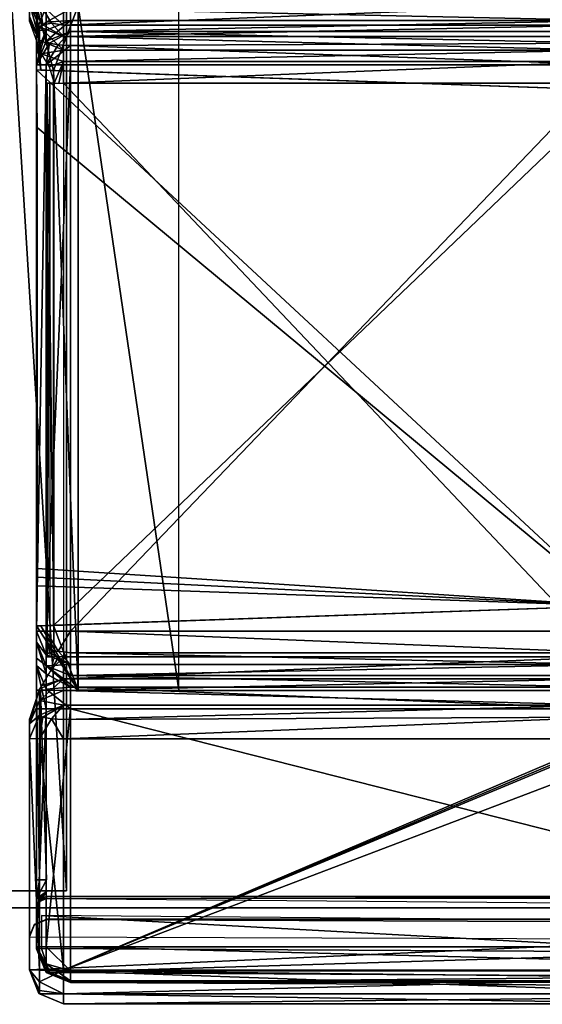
# Model space of a CAD drawing. Header units: millimetres. Extents: x -95 to 107, y -68 to 6.
# Tile 2 of 21: x -17 to -1, y -68 to -39. Entities that reach past the tile are written whole.
import ezdxf

# ---------------------------------------------------------------- set-up
doc = ezdxf.new("R2010")
doc.units = ezdxf.units.MM
doc.header["$LTSCALE"] = 101.851852
doc.layers.get('0').update_dxf_attribs({"linetype": 'CONTINUOUS'})

msp = doc.modelspace()

# ---------------------------------------------------------------- linework, layer by layer
at = {"color": 0, "linetype": 'Continuous'}
for points in [[(-15.296, 2.5, 244.193), (-19.438, 2.5, 248.336), (-19.438, -64.5, 248.336), (-15.296, 2.5, 244.193)], [(-15.296, -64.5, 244.193), (-15.296, 2.5, 244.193), (-19.438, -64.5, 248.336), (-15.296, -64.5, 244.193)], [(-19.438, 2.5, -248.336), (-15.296, 2.5, -244.193), (-15.296, -64.5, -244.193), (-19.438, 2.5, -248.336)], [(-19.438, -64.5, -248.336), (-19.438, 2.5, -248.336), (-15.296, -64.5, -244.193), (-19.438, -64.5, -248.336)], [(-15.18, -24.339, -250.15), (0.82, -24.339, -250.15), (8.311, -40.947, -250.15), (-15.18, -24.339, -250.15)], [(4.873, -38.665, -250.15), (-15.18, -24.339, -250.15), (8.311, -40.947, -250.15), (4.873, -38.665, -250.15)], [(-16.383, -38.873, 245.989), (-16.383, -38.787, 246.221), (-16.383, -37.686, 245.999), (-16.383, -38.873, 245.989)], [(-16.18, -37.861, -249.15), (-16.18, -39.146, -249.618), (-16.18, -38.416, -248.161), (-16.18, -37.861, -249.15)], [(-16.18, -39.146, -249.618), (-16.18, -37.861, -249.15), (-15.888, -38.441, -249.994), (-16.18, -39.146, -249.618)], [(-16.383, -38.731, 246.461), (-16.09, -39.429, 246.579), (-16.383, -38.336, 248.812), (-16.383, -38.731, 246.461)], [(-16.383, -38.336, 248.812), (-16.09, -39.429, 246.579), (-16.09, -39.033, 248.929), (-16.383, -38.336, 248.812)], [(-15.995, -38.974, 249.278), (-16.383, -38.336, 248.812), (-16.09, -39.033, 248.929), (-15.995, -38.974, 249.278)], [(-16.383, -38.336, 248.812), (-15.995, -38.974, 249.278), (-16.09, -38.341, 249.519), (-16.383, -38.336, 248.812)], [(-16.18, -38.416, -248.161), (-16.18, -39.146, -249.618), (-16.18, -38.416, -248.068), (-16.18, -38.416, -248.161)], [(-16.18, -38.416, -248.068), (-16.18, -39.146, -249.618), (-16.18, -39.361, -248.065), (-16.18, -38.416, -248.068)], [(-16.18, -38.416, -248.068), (-16.18, -39.361, -248.065), (-16.051, -40.311, -247.028), (-16.18, -38.416, -248.068)], [(-15.672, -40.324, -246.059), (-16.18, -38.416, -248.068), (-16.051, -40.311, -247.028), (-15.672, -40.324, -246.059)], [(-16.18, -38.416, -248.068), (-15.672, -40.324, -246.059), (-14.95, -38.416, -245.091), (-16.18, -38.416, -248.068)], [(-16.18, -39.146, -249.618), (-15.888, -38.441, -249.994), (-15.888, -38.898, -250.378), (-16.18, -39.146, -249.618)], [(-15.383, -38.985, 249.573), (-15.383, -38.344, 249.812), (-16.09, -38.341, 249.519), (-15.383, -38.985, 249.573)], [(-15.736, -38.931, 249.533), (-15.383, -38.985, 249.573), (-16.09, -38.341, 249.519), (-15.736, -38.931, 249.533)], [(-15.995, -38.974, 249.278), (-15.736, -38.931, 249.533), (-16.09, -38.341, 249.519), (-15.995, -38.974, 249.278)], [(-15.888, -38.441, -249.994), (-15.18, -38.504, -250.384), (-15.888, -38.898, -250.378), (-15.888, -38.441, -249.994)], [(-15.18, -38.504, -250.384), (-15.18, -38.846, -250.976), (-15.888, -38.898, -250.378), (-15.18, -38.504, -250.384)], [(-14.95, -38.416, -245.091), (-15.672, -40.324, -246.059), (-14.95, -58.584, -245.091), (-14.95, -38.416, -245.091)], [(0.617, -38.344, 249.812), (-15.383, -38.344, 249.812), (-15.383, -38.985, 249.573), (0.617, -38.344, 249.812)], [(0.617, -38.985, 249.573), (0.617, -38.344, 249.812), (-15.383, -38.985, 249.573), (0.617, -38.985, 249.573)], [(-15.18, -38.846, -250.976), (-15.18, -38.504, -250.384), (0.82, -38.846, -250.976), (-15.18, -38.846, -250.976)], [(0.82, -38.846, -250.976), (-15.18, -38.504, -250.384), (0.82, -38.504, -250.384), (0.82, -38.846, -250.976)], [(-11.98, -38.416, -243.861), (-14.95, -38.416, -245.091), (-11.98, -58.584, -243.861), (-11.98, -38.416, -243.861)], [(-11.98, -58.584, -243.861), (-14.95, -38.416, -245.091), (-14.95, -58.584, -245.091), (-11.98, -58.584, -243.861)], [(-16.383, -38.787, 246.221), (-16.09, -39.429, 246.579), (-16.383, -38.731, 246.461), (-16.383, -38.787, 246.221)], [(-16.383, -38.873, 245.989), (-16.09, -39.429, 246.579), (-16.383, -38.787, 246.221), (-16.383, -38.873, 245.989)], [(-16.04, -39.828, 245.906), (-16.09, -39.429, 246.579), (-16.383, -38.873, 245.989), (-16.04, -39.828, 245.906)], [(-15.888, -38.898, -250.378), (-15.18, -38.846, -250.976), (-15.888, -39.134, -250.925), (-15.888, -38.898, -250.378)], [(-15.888, -39.134, -250.925), (-15.18, -38.846, -250.976), (-15.888, -39.46, -252.773), (-15.888, -39.134, -250.925)], [(-15.18, -38.846, -250.976), (-15.18, -39.171, -252.823), (-15.888, -39.46, -252.773), (-15.18, -38.846, -250.976)], [(-15.18, -38.846, -250.976), (0.82, -38.846, -250.976), (-15.18, -39.171, -252.823), (-15.18, -38.846, -250.976)], [(-15.18, -39.171, -252.823), (0.82, -38.846, -250.976), (0.82, -39.171, -252.823), (-15.18, -39.171, -252.823)], [(-16.18, -39.146, -249.618), (-15.888, -38.898, -250.378), (-15.888, -39.134, -250.925), (-16.18, -39.146, -249.618)], [(-16.18, -39.831, -250.802), (-16.18, -39.146, -249.618), (-15.888, -39.134, -250.925), (-16.18, -39.831, -250.802)], [(-16.18, -40.156, -252.65), (-16.18, -39.831, -250.802), (-15.888, -39.134, -250.925), (-16.18, -40.156, -252.65)], [(-16.18, -40.156, -252.65), (-15.888, -39.134, -250.925), (-15.888, -39.46, -252.773), (-16.18, -40.156, -252.65)], [(-16.18, -39.146, -249.618), (-16.18, -39.831, -250.802), (-16.18, -39.361, -248.065), (-16.18, -39.146, -249.618)], [(-15.383, -39.322, 248.978), (-15.995, -38.974, 249.278), (-16.09, -39.033, 248.929), (-15.383, -39.322, 248.978)], [(-16.09, -39.429, 246.579), (-15.383, -39.718, 246.627), (-16.09, -39.033, 248.929), (-16.09, -39.429, 246.579)], [(-15.383, -39.718, 246.627), (-15.383, -39.322, 248.978), (-16.09, -39.033, 248.929), (-15.383, -39.718, 246.627)], [(-15.383, -39.322, 248.978), (-15.736, -38.931, 249.533), (-15.995, -38.974, 249.278), (-15.383, -39.322, 248.978)], [(-15.888, -39.46, -252.773), (-15.18, -39.171, -252.823), (-15.793, -39.521, -253.121), (-15.888, -39.46, -252.773)], [(-15.18, -39.171, -252.823), (-15.534, -39.566, -253.376), (-15.793, -39.521, -253.121), (-15.18, -39.171, -252.823)], [(-15.383, -39.322, 248.978), (-15.383, -38.985, 249.573), (-15.736, -38.931, 249.533), (-15.383, -39.322, 248.978)], [(-15.534, -39.566, -253.376), (-15.18, -39.171, -252.823), (-15.18, -39.583, -253.469), (-15.534, -39.566, -253.376)], [(0.617, -39.322, 248.978), (0.617, -38.985, 249.573), (-15.383, -39.322, 248.978), (0.617, -39.322, 248.978)], [(-15.383, -39.322, 248.978), (0.617, -38.985, 249.573), (-15.383, -38.985, 249.573), (-15.383, -39.322, 248.978)], [(-15.18, -39.171, -252.823), (0.82, -39.171, -252.823), (0.82, -39.513, -253.416), (-15.18, -39.171, -252.823)], [(-15.18, -39.583, -253.469), (-15.18, -39.171, -252.823), (0.82, -39.513, -253.416), (-15.18, -39.583, -253.469)], [(-16.18, -40.306, -251.559), (-16.18, -40.306, -248.061), (-16.18, -39.361, -248.065), (-16.18, -40.306, -251.559)], [(-16.18, -40.156, -252.65), (-16.18, -40.306, -251.559), (-16.18, -39.361, -248.065), (-16.18, -40.156, -252.65)], [(-16.18, -39.831, -250.802), (-16.18, -40.156, -252.65), (-16.18, -39.361, -248.065), (-16.18, -39.831, -250.802)], [(-16.18, -39.361, -248.065), (-16.18, -40.306, -248.061), (-16.051, -40.311, -247.028), (-16.18, -39.361, -248.065)], [(-16.18, -40.156, -252.65), (-15.888, -39.46, -252.773), (-15.793, -39.521, -253.121), (-16.18, -40.156, -252.65)], [(-16.04, -39.828, 245.906), (-15.383, -39.718, 246.627), (-16.09, -39.429, 246.579), (-16.04, -39.828, 245.906)], [(-15.383, -39.718, 246.627), (0.617, -39.718, 246.627), (-15.383, -39.322, 248.978), (-15.383, -39.718, 246.627)], [(0.617, -39.718, 246.627), (0.617, -39.322, 248.978), (-15.383, -39.322, 248.978), (0.617, -39.718, 246.627)], [(-16.18, -40.156, -252.65), (-15.793, -39.521, -253.121), (-15.888, -40.156, -253.357), (-16.18, -40.156, -252.65)], [(-15.383, -40.055, 246.032), (-15.383, -39.718, 246.627), (-16.04, -39.828, 245.906), (-15.383, -40.055, 246.032)], [(-15.793, -39.521, -253.121), (-15.534, -39.566, -253.376), (-15.888, -40.156, -253.357), (-15.793, -39.521, -253.121)], [(-15.534, -39.566, -253.376), (-15.18, -39.583, -253.469), (-15.888, -40.156, -253.357), (-15.534, -39.566, -253.376)], [(-15.18, -39.583, -253.469), (-15.18, -40.156, -253.65), (-15.888, -40.156, -253.357), (-15.18, -39.583, -253.469)], [(0.617, -39.718, 246.627), (-15.383, -39.718, 246.627), (-15.383, -40.055, 246.032), (0.617, -39.718, 246.627)], [(0.617, -40.055, 246.032), (0.617, -39.718, 246.627), (-15.383, -40.055, 246.032), (0.617, -40.055, 246.032)], [(0.82, -40.156, -253.65), (-15.18, -39.583, -253.469), (0.82, -39.513, -253.416), (0.82, -40.156, -253.65)], [(-15.18, -40.156, -253.65), (-15.18, -39.583, -253.469), (0.82, -40.156, -253.65), (-15.18, -40.156, -253.65)], [(-15.799, -40.215, 245.818), (-15.383, -40.055, 246.032), (-16.04, -39.828, 245.906), (-15.799, -40.215, 245.818)], [(-16.18, -56.844, -252.65), (-16.18, -40.306, -251.559), (-16.18, -40.156, -252.65), (-16.18, -56.844, -252.65)], [(-16.18, -56.844, -252.65), (-16.18, -40.156, -252.65), (-15.888, -40.156, -253.357), (-16.18, -56.844, -252.65)], [(-16.18, -56.844, -252.65), (-15.888, -40.156, -253.357), (-15.888, -56.844, -253.357), (-16.18, -56.844, -252.65)], [(-16.18, -41.494, -251.559), (-16.18, -40.306, -251.559), (-16.18, -41.742, -251.635), (-16.18, -41.494, -251.559)], [(-16.18, -41.742, -251.635), (-16.18, -40.306, -251.559), (-16.18, -42, -251.661), (-16.18, -41.742, -251.635)], [(-16.18, -42, -251.661), (-16.18, -40.306, -251.559), (-16.18, -56.844, -252.65), (-16.18, -42, -251.661)], [(-16.18, -40.306, -251.559), (-16.18, -41.494, -251.559), (-16.171, -41.749, -251.559), (-16.18, -40.306, -251.559)], [(0.82, -56.1, -251.559), (-16.18, -40.306, -251.559), (-16.162, -42, -251.559), (0.82, -56.1, -251.559)], [(-16.18, -40.306, -251.559), (0.82, -56.1, -251.559), (0.82, -40.9, -251.559), (-16.18, -40.306, -251.559)], [(-16.162, -42, -251.559), (-16.18, -40.306, -251.559), (-16.171, -41.749, -251.559), (-16.162, -42, -251.559)], [(-16.18, -40.306, -248.061), (-16.18, -40.306, -251.559), (0.82, -40.9, -251.559), (-16.18, -40.306, -248.061)], [(-16.051, -40.311, -247.028), (-16.18, -40.306, -248.061), (0.82, -40.9, -251.559), (-16.051, -40.311, -247.028)], [(-15.672, -40.324, -246.059), (-16.051, -40.311, -247.028), (0.82, -40.9, -251.559), (-15.672, -40.324, -246.059)], [(-15.888, -40.156, -253.357), (-15.18, -40.156, -253.65), (-15.888, -56.844, -253.357), (-15.888, -40.156, -253.357)], [(-15.18, -40.156, -253.65), (-15.18, -56.844, -253.65), (-15.888, -56.844, -253.357), (-15.18, -40.156, -253.65)], [(-15.657, -40.696, 245.755), (-15.383, -40.055, 246.032), (-15.799, -40.215, 245.818), (-15.657, -40.696, 245.755)], [(-15.672, -40.324, -246.059), (-15.672, -56.676, -246.059), (-14.95, -58.584, -245.091), (-15.672, -40.324, -246.059)], [(-15.672, -56.676, -246.059), (-15.672, -40.324, -246.059), (0.82, -40.9, -246.059), (-15.672, -56.676, -246.059)], [(0.82, -40.9, -246.059), (-15.672, -40.324, -246.059), (0.82, -40.9, -251.559), (0.82, -40.9, -246.059)], [(-15.383, -40.055, 246.032), (-15.657, -40.696, 245.755), (-15.521, -40.696, 245.784), (-15.383, -40.055, 246.032)], [(-15.383, -40.696, 245.793), (-15.383, -40.055, 246.032), (-15.521, -40.696, 245.784), (-15.383, -40.696, 245.793)], [(-15.383, -40.696, 245.793), (0.617, -40.696, 245.793), (0.617, -40.055, 246.032), (-15.383, -40.696, 245.793)], [(-15.383, -40.696, 245.793), (0.617, -40.055, 246.032), (-15.383, -40.055, 246.032), (-15.383, -40.696, 245.793)], [(-15.18, -40.156, -253.65), (0.82, -40.156, -253.65), (-15.18, -56.844, -253.65), (-15.18, -40.156, -253.65)], [(-15.18, -56.844, -253.65), (0.82, -40.156, -253.65), (0.82, -56.844, -253.65), (-15.18, -56.844, -253.65)], [(-15.787, -40.692, 245.255), (-15.787, -57.602, 245.123), (-15.865, -57.605, 245.411), (-15.787, -40.692, 245.255)], [(-15.865, -40.694, 245.542), (-15.787, -40.692, 245.255), (-15.865, -57.605, 245.411), (-15.865, -40.694, 245.542)], [(-15.657, -40.696, 245.755), (-15.865, -40.694, 245.542), (-15.657, -57.606, 245.624), (-15.657, -40.696, 245.755)], [(-15.657, -57.606, 245.624), (-15.865, -40.694, 245.542), (-15.865, -57.605, 245.411), (-15.657, -57.606, 245.624)], [(0.82, -56.1, -246.059), (-15.672, -56.676, -246.059), (0.82, -40.9, -246.059), (0.82, -56.1, -246.059)], [(-15.383, -57.607, 245.662), (0.617, -57.607, 245.662), (-15.383, -40.696, 245.793), (-15.383, -57.607, 245.662)], [(-15.383, -40.696, 245.793), (0.617, -57.607, 245.662), (0.617, -40.696, 245.793), (-15.383, -40.696, 245.793)], [(-16.18, -55, -251.661), (-16.18, -42, -251.661), (-16.18, -56.844, -252.65), (-16.18, -55, -251.661)], [(-16.162, -55, -251.559), (0.82, -56.1, -251.559), (-16.162, -42, -251.559), (-16.162, -55, -251.559)], [(-16.18, -55.258, -251.635), (-16.18, -55, -251.661), (-16.18, -56.844, -252.65), (-16.18, -55.258, -251.635)], [(-16.171, -55.253, -251.559), (0.82, -56.1, -251.559), (-16.162, -55, -251.559), (-16.171, -55.253, -251.559)], [(-16.18, -55.506, -251.559), (0.82, -56.1, -251.559), (-16.171, -55.253, -251.559), (-16.18, -55.506, -251.559)], [(-16.18, -55.506, -251.559), (-16.18, -55.258, -251.635), (-16.18, -56.844, -252.65), (-16.18, -55.506, -251.559)], [(-16.18, -56.694, -251.559), (-16.18, -55.506, -251.559), (-16.18, -56.844, -252.65), (-16.18, -56.694, -251.559)], [(-16.18, -55.506, -251.559), (-16.18, -56.694, -251.559), (0.82, -56.1, -251.559), (-16.18, -55.506, -251.559)], [(-16.18, -56.694, -251.559), (-15.672, -56.676, -246.059), (0.82, -56.1, -246.059), (-16.18, -56.694, -251.559)], [(-16.18, -56.694, -251.559), (0.82, -56.1, -246.059), (0.82, -56.1, -251.559), (-16.18, -56.694, -251.559)], [(-15.672, -56.676, -246.059), (-16.18, -56.694, -251.559), (-16.051, -56.689, -247.028), (-15.672, -56.676, -246.059)], [(-16.18, -56.694, -248.061), (-14.95, -58.584, -245.091), (-16.051, -56.689, -247.028), (-16.18, -56.694, -248.061)], [(-16.18, -56.694, -251.559), (-16.18, -56.694, -248.061), (-16.051, -56.689, -247.028), (-16.18, -56.694, -251.559)], [(-16.18, -56.694, -248.061), (-16.18, -56.694, -251.559), (-16.18, -56.844, -252.65), (-16.18, -56.694, -248.061)], [(-16.18, -57.639, -248.065), (-16.18, -56.694, -248.061), (-16.18, -57.169, -250.802), (-16.18, -57.639, -248.065)], [(-16.18, -57.169, -250.802), (-16.18, -56.694, -248.061), (-16.18, -56.844, -252.65), (-16.18, -57.169, -250.802)], [(-16.18, -56.694, -248.061), (-16.18, -57.639, -248.065), (-14.95, -58.584, -245.091), (-16.18, -56.694, -248.061)], [(-16.18, -56.844, -252.65), (-15.888, -56.844, -253.357), (-15.888, -57.54, -252.773), (-16.18, -56.844, -252.65)], [(-16.18, -57.169, -250.802), (-16.18, -56.844, -252.65), (-15.888, -57.54, -252.773), (-16.18, -57.169, -250.802)], [(-14.95, -58.584, -245.091), (-15.672, -56.676, -246.059), (-16.051, -56.689, -247.028), (-14.95, -58.584, -245.091)], [(-15.888, -56.844, -253.357), (-15.18, -56.844, -253.65), (-15.534, -57.434, -253.376), (-15.888, -56.844, -253.357)], [(-15.888, -56.844, -253.357), (-15.534, -57.434, -253.376), (-15.793, -57.479, -253.121), (-15.888, -56.844, -253.357)], [(-15.888, -56.844, -253.357), (-15.793, -57.479, -253.121), (-15.888, -57.54, -252.773), (-15.888, -56.844, -253.357)], [(-15.18, -56.844, -253.65), (-15.18, -57.487, -253.416), (-15.534, -57.434, -253.376), (-15.18, -56.844, -253.65)], [(-15.18, -56.844, -253.65), (0.82, -56.844, -253.65), (0.82, -57.487, -253.416), (-15.18, -56.844, -253.65)], [(-15.18, -57.487, -253.416), (-15.18, -56.844, -253.65), (0.82, -57.487, -253.416), (-15.18, -57.487, -253.416)], [(-16.18, -57.854, -249.618), (-16.18, -57.639, -248.065), (-16.18, -57.169, -250.802), (-16.18, -57.854, -249.618)], [(-16.18, -57.169, -250.802), (-15.888, -57.54, -252.773), (-15.888, -57.866, -250.925), (-16.18, -57.169, -250.802)], [(-16.18, -57.854, -249.618), (-16.18, -57.169, -250.802), (-15.888, -58.102, -250.378), (-16.18, -57.854, -249.618)], [(-16.18, -57.169, -250.802), (-15.888, -57.866, -250.925), (-15.888, -58.102, -250.378), (-16.18, -57.169, -250.802)], [(-15.534, -57.434, -253.376), (-15.18, -57.829, -252.823), (-15.793, -57.479, -253.121), (-15.534, -57.434, -253.376)], [(-15.18, -57.487, -253.416), (-15.18, -57.829, -252.823), (-15.534, -57.434, -253.376), (-15.18, -57.487, -253.416)], [(-16.18, -58.584, -248.068), (-16.18, -57.639, -248.065), (-16.18, -58.584, -248.161), (-16.18, -58.584, -248.068)], [(-16.18, -58.584, -248.161), (-16.18, -57.639, -248.065), (-16.18, -57.854, -249.618), (-16.18, -58.584, -248.161)], [(-16.18, -57.639, -248.065), (-16.18, -58.584, -248.068), (-14.95, -58.584, -245.091), (-16.18, -57.639, -248.065)], [(-15.793, -57.479, -253.121), (-15.18, -57.829, -252.823), (-15.888, -57.54, -252.773), (-15.793, -57.479, -253.121)], [(-15.888, -57.54, -252.773), (-15.18, -57.829, -252.823), (-15.888, -57.866, -250.925), (-15.888, -57.54, -252.773)], [(-15.657, -57.606, 245.624), (-15.755, -57.996, 245.661), (-15.521, -57.607, 245.653), (-15.657, -57.606, 245.624)], [(-15.521, -57.607, 245.653), (-15.755, -57.996, 245.661), (-15.383, -57.607, 245.662), (-15.521, -57.607, 245.653)], [(-15.383, -57.607, 245.662), (-15.755, -57.996, 245.661), (-15.383, -58.251, 245.891), (-15.383, -57.607, 245.662)], [(-15.383, -57.607, 245.662), (-15.383, -58.251, 245.891), (0.617, -57.607, 245.662), (-15.383, -57.607, 245.662)], [(0.617, -57.607, 245.662), (-15.383, -58.251, 245.891), (0.617, -58.251, 245.891), (0.617, -57.607, 245.662)], [(-15.18, -57.829, -252.823), (-15.18, -57.487, -253.416), (0.82, -57.829, -252.823), (-15.18, -57.829, -252.823)], [(0.82, -57.829, -252.823), (-15.18, -57.487, -253.416), (0.82, -57.487, -253.416), (0.82, -57.829, -252.823)], [(-16.18, -59.139, -249.15), (-16.18, -58.584, -248.161), (-16.18, -57.854, -249.618), (-16.18, -59.139, -249.15)], [(-16.18, -59.139, -249.15), (-16.18, -57.854, -249.618), (-15.888, -59.139, -249.857), (-16.18, -59.139, -249.15)], [(-16.18, -57.854, -249.618), (-15.888, -58.102, -250.378), (-15.888, -58.559, -249.994), (-16.18, -57.854, -249.618)], [(-16.18, -57.854, -249.618), (-15.888, -58.559, -249.994), (-15.888, -59.139, -249.857), (-16.18, -57.854, -249.618)], [(-15.755, -57.996, 245.661), (-16.031, -58.459, 245.756), (-15.383, -58.251, 245.891), (-15.755, -57.996, 245.661)], [(-15.18, -57.829, -252.823), (-15.18, -58.154, -250.976), (-15.888, -57.866, -250.925), (-15.18, -57.829, -252.823)], [(-15.888, -57.866, -250.925), (-15.18, -58.154, -250.976), (-15.18, -58.496, -250.384), (-15.888, -57.866, -250.925)], [(-15.888, -57.866, -250.925), (-15.18, -58.496, -250.384), (-15.888, -58.102, -250.378), (-15.888, -57.866, -250.925)], [(-15.18, -57.829, -252.823), (0.82, -57.829, -252.823), (-15.18, -58.154, -250.976), (-15.18, -57.829, -252.823)], [(-15.18, -58.154, -250.976), (0.82, -57.829, -252.823), (0.82, -58.154, -250.976), (-15.18, -58.154, -250.976)], [(-16.084, -58.546, 245.774), (-16.09, -58.886, 246.428), (-15.383, -58.251, 245.891), (-16.084, -58.546, 245.774)], [(-15.383, -58.251, 245.891), (-16.09, -58.886, 246.428), (-15.383, -58.598, 246.481), (-15.383, -58.251, 245.891)], [(-16.031, -58.459, 245.756), (-16.084, -58.546, 245.774), (-15.383, -58.251, 245.891), (-16.031, -58.459, 245.756)], [(-15.888, -58.102, -250.378), (-15.18, -58.496, -250.384), (-15.888, -58.559, -249.994), (-15.888, -58.102, -250.378)], [(-15.383, -58.251, 245.891), (-15.383, -58.598, 246.481), (0.617, -58.251, 245.891), (-15.383, -58.251, 245.891)], [(0.617, -58.251, 245.891), (-15.383, -58.598, 246.481), (0.617, -58.598, 246.481), (0.617, -58.251, 245.891)], [(-15.18, -58.154, -250.976), (0.82, -58.154, -250.976), (0.82, -58.496, -250.384), (-15.18, -58.154, -250.976)], [(-15.18, -58.496, -250.384), (-15.18, -58.154, -250.976), (0.82, -58.496, -250.384), (-15.18, -58.496, -250.384)], [(-16.383, -59.433, 245.83), (-16.383, -59.522, 246.06), (-16.084, -58.546, 245.774), (-16.383, -59.433, 245.83)], [(-16.383, -59.522, 246.06), (-16.383, -59.581, 246.3), (-16.084, -58.546, 245.774), (-16.383, -59.522, 246.06)], [(-16.084, -58.546, 245.774), (-16.383, -59.581, 246.3), (-16.09, -58.886, 246.428), (-16.084, -58.546, 245.774)], [(-16.18, -64.172, -248.161), (-16.18, -58.584, -248.161), (-16.18, -59.139, -249.15), (-16.18, -64.172, -248.161)], [(-16.059, -58.584, -247.92), (-16.18, -58.584, -248.068), (-16.093, -64.172, -247.949), (-16.059, -58.584, -247.92)], [(-16.18, -58.584, -248.068), (-16.18, -58.584, -248.161), (-16.093, -64.172, -247.949), (-16.18, -58.584, -248.068)], [(-16.18, -58.584, -248.161), (-16.18, -64.172, -248.161), (-16.093, -64.172, -247.949), (-16.18, -58.584, -248.161)], [(-15.88, -64.172, -247.861), (-16.059, -58.584, -247.92), (-16.093, -64.172, -247.949), (-15.88, -64.172, -247.861)], [(-15.383, -58.598, 246.481), (-16.09, -58.886, 246.428), (-15.383, -59.03, 248.825), (-15.383, -58.598, 246.481)], [(-15.88, -58.584, -247.861), (-16.059, -58.584, -247.92), (-15.88, -64.172, -247.861), (-15.88, -58.584, -247.861)], [(-15.18, -58.496, -250.384), (-15.18, -59.139, -250.15), (-15.888, -58.559, -249.994), (-15.18, -58.496, -250.384)], [(-15.888, -58.559, -249.994), (-15.18, -59.139, -250.15), (-15.888, -59.139, -249.857), (-15.888, -58.559, -249.994)], [(0.617, -58.598, 246.481), (-15.383, -58.598, 246.481), (0.617, -59.03, 248.825), (0.617, -58.598, 246.481)], [(-15.383, -58.598, 246.481), (-15.383, -59.03, 248.825), (0.617, -59.03, 248.825), (-15.383, -58.598, 246.481)], [(0.82, -59.139, -250.15), (-15.18, -59.139, -250.15), (-15.18, -58.496, -250.384), (0.82, -59.139, -250.15)], [(0.82, -59.139, -250.15), (-15.18, -58.496, -250.384), (0.82, -58.496, -250.384), (0.82, -59.139, -250.15)], [(-16.09, -58.886, 246.428), (-16.383, -59.581, 246.3), (-16.09, -59.318, 248.772), (-16.09, -58.886, 246.428)], [(-15.383, -59.03, 248.825), (-16.09, -58.886, 246.428), (-16.09, -59.318, 248.772), (-15.383, -59.03, 248.825)], [(-16.18, -66.154, -249.15), (-16.18, -64.172, -248.161), (-16.18, -59.139, -249.15), (-16.18, -66.154, -249.15)], [(-16.18, -66.154, -249.15), (-16.18, -59.139, -249.15), (-15.888, -59.139, -249.857), (-16.18, -66.154, -249.15)], [(-15.888, -66.154, -249.857), (-16.18, -66.154, -249.15), (-15.888, -59.139, -249.857), (-15.888, -66.154, -249.857)], [(-15.995, -59.382, 249.12), (-15.383, -59.03, 248.825), (-16.09, -59.318, 248.772), (-15.995, -59.382, 249.12)], [(-15.736, -59.429, 249.374), (-15.383, -59.03, 248.825), (-15.995, -59.382, 249.12), (-15.736, -59.429, 249.374)], [(-15.18, -66.154, -250.15), (-15.888, -66.154, -249.857), (-15.18, -59.139, -250.15), (-15.18, -66.154, -250.15)], [(-15.18, -59.139, -250.15), (-15.888, -66.154, -249.857), (-15.888, -59.139, -249.857), (-15.18, -59.139, -250.15)], [(-15.383, -59.446, 249.467), (-15.383, -59.03, 248.825), (-15.736, -59.429, 249.374), (-15.383, -59.446, 249.467)], [(-15.383, -59.03, 248.825), (-15.383, -59.446, 249.467), (0.617, -59.03, 248.825), (-15.383, -59.03, 248.825)], [(0.617, -59.03, 248.825), (-15.383, -59.446, 249.467), (0.617, -59.377, 249.415), (0.617, -59.03, 248.825)], [(-15.383, -66.836, 249.591), (12.22, -66.836, 249.591), (5.082, -59.057, 249.651), (-15.383, -66.836, 249.591)], [(0.995, -60.015, 249.644), (-15.383, -66.836, 249.591), (5.082, -59.057, 249.651), (0.995, -60.015, 249.644)], [(12.423, -66.154, -250.15), (-15.18, -66.154, -250.15), (-15.18, -59.139, -250.15), (12.423, -66.154, -250.15)], [(0.82, -59.139, -250.15), (12.423, -66.154, -250.15), (-15.18, -59.139, -250.15), (0.82, -59.139, -250.15)], [(-16.383, -60.013, 248.644), (-16.09, -60.019, 249.351), (-16.09, -59.318, 248.772), (-16.383, -60.013, 248.644)], [(-16.383, -59.581, 246.3), (-16.383, -60.013, 248.644), (-16.09, -59.318, 248.772), (-16.383, -59.581, 246.3)], [(-16.383, -59.433, 245.83), (-16.383, -62.128, 245.809), (-16.383, -59.522, 246.06), (-16.383, -59.433, 245.83)], [(-16.09, -60.019, 249.351), (-15.995, -59.382, 249.12), (-16.09, -59.318, 248.772), (-16.09, -60.019, 249.351)], [(-16.09, -60.019, 249.351), (-15.736, -59.429, 249.374), (-15.995, -59.382, 249.12), (-16.09, -60.019, 249.351)], [(-16.09, -60.019, 249.351), (-15.383, -60.021, 249.644), (-15.736, -59.429, 249.374), (-16.09, -60.019, 249.351)], [(-15.383, -60.021, 249.644), (-15.383, -59.446, 249.467), (-15.736, -59.429, 249.374), (-15.383, -60.021, 249.644)], [(-15.383, -60.021, 249.644), (0.617, -60.021, 249.644), (0.617, -59.377, 249.415), (-15.383, -60.021, 249.644)], [(-15.383, -59.446, 249.467), (-15.383, -60.021, 249.644), (0.617, -59.377, 249.415), (-15.383, -59.446, 249.467)], [(-16.383, -59.522, 246.06), (-16.383, -62.128, 245.809), (-16.383, -59.581, 246.3), (-16.383, -59.522, 246.06)], [(-16.383, -59.581, 246.3), (-16.383, -62.128, 245.809), (-16.383, -60.013, 248.644), (-16.383, -59.581, 246.3)], [(-16.383, -66.828, 248.591), (-16.09, -66.834, 249.298), (-16.383, -60.013, 248.644), (-16.383, -66.828, 248.591)], [(-16.383, -60.013, 248.644), (-16.09, -66.834, 249.298), (-16.09, -60.019, 249.351), (-16.383, -60.013, 248.644)], [(-16.383, -66.828, 248.591), (-16.383, -60.013, 248.644), (-16.383, -64.97, 247.317), (-16.383, -66.828, 248.591)], [(-16.383, -60.013, 248.644), (-16.383, -62.128, 245.809), (-16.383, -62.278, 245.897), (-16.383, -60.013, 248.644)], [(-16.383, -64.97, 247.317), (-16.383, -60.013, 248.644), (-16.383, -62.413, 247.336), (-16.383, -64.97, 247.317)], [(-16.383, -62.413, 247.336), (-16.383, -60.013, 248.644), (-16.383, -62.337, 246.08), (-16.383, -62.413, 247.336)], [(-16.383, -62.337, 246.08), (-16.383, -60.013, 248.644), (-16.383, -62.278, 245.897), (-16.383, -62.337, 246.08)], [(-16.09, -66.834, 249.298), (-15.383, -66.836, 249.591), (-16.09, -60.019, 249.351), (-16.09, -66.834, 249.298)], [(-15.383, -66.836, 249.591), (-15.383, -60.021, 249.644), (-16.09, -60.019, 249.351), (-15.383, -66.836, 249.591)], [(0.806, -60.019, 249.644), (-15.383, -66.836, 249.591), (0.995, -60.015, 249.644), (0.806, -60.019, 249.644)], [(0.617, -60.021, 249.644), (-15.383, -66.836, 249.591), (0.806, -60.019, 249.644), (0.617, -60.021, 249.644)], [(-15.383, -60.021, 249.644), (-15.383, -66.836, 249.591), (0.617, -60.021, 249.644), (-15.383, -60.021, 249.644)], [(-16.18, -64.736, -247.926), (-16.18, -64.172, -248.161), (-16.18, -66.154, -249.15), (-16.18, -64.736, -247.926)], [(-16.18, -64.172, -248.161), (-16.18, -64.736, -247.926), (-16.093, -64.172, -247.949), (-16.18, -64.172, -248.161)], [(-16.18, -64.736, -247.926), (-15.88, -64.172, -247.861), (-16.093, -64.172, -247.949), (-16.18, -64.736, -247.926)], [(-15.88, -64.172, -247.861), (-16.18, -64.736, -247.926), (-15.88, -64.523, -247.717), (-15.88, -64.172, -247.861)], [(-15.296, -64.5, 244.193), (-19.438, -64.5, 248.336), (-17.064, -64.5, 242.426), (-15.296, -64.5, 244.193)], [(-17.064, -64.5, -242.426), (-19.438, -64.5, -248.336), (-15.296, -64.5, -244.193), (-17.064, -64.5, -242.426)], [(-16.18, -64.736, -247.926), (-16.18, -64.972, -247.361), (-15.88, -64.523, -247.717), (-16.18, -64.736, -247.926)], [(-15.88, -64.523, -247.717), (-16.18, -64.972, -247.361), (-16.093, -64.759, -247.369), (-15.88, -64.523, -247.717)], [(-15.88, -64.671, -247.368), (-15.88, -64.523, -247.717), (-16.093, -64.759, -247.369), (-15.88, -64.671, -247.368)], [(-15.88, -64.671, -247.368), (-16.093, -64.759, -247.369), (-15.88, -64.728, -243.283), (-15.88, -64.671, -247.368)], [(-15.88, -64.671, -247.368), (-15.88, -64.728, -243.283), (11.423, -64.671, -247.368), (-15.88, -64.671, -247.368)], [(11.423, -64.671, -247.368), (-15.88, -64.728, -243.283), (13.191, -64.682, -246.636), (11.423, -64.671, -247.368)], [(13.191, -64.682, -246.636), (-15.88, -64.728, -243.283), (13.923, -64.706, -244.868), (13.191, -64.682, -246.636)], [(-15.88, -64.728, -243.283), (4.173, -64.89, -231.705), (13.923, -64.706, -244.868), (-15.88, -64.728, -243.283)], [(-16.961, -65, 242.338), (-59.122, -65, -247.3), (-15.436, -65, 241.319), (-16.961, -65, 242.338)], [(12.532, -65, -198.525), (14.251, -65, -196.804), (-59.122, -65, -247.3), (12.532, -65, -198.525)], [(-59.122, -65, -247.3), (14.251, -65, -196.804), (54.118, -65, 173.787), (-59.122, -65, -247.3)], [(11.901, -65, -200.874), (12.532, -65, -198.525), (-59.122, -65, -247.3), (11.901, -65, -200.874)], [(-13.638, -65, -240.961), (11.901, -65, -200.874), (-59.122, -65, -247.3), (-13.638, -65, -240.961)], [(-15.436, -65, -241.319), (-13.638, -65, -240.961), (-59.122, -65, -247.3), (-15.436, -65, -241.319)], [(-16.961, -65, -242.338), (-15.436, -65, -241.319), (-59.122, -65, -247.3), (-16.961, -65, -242.338)], [(-15.436, -65, 241.319), (-59.122, -65, -247.3), (-13.638, -65, 240.961), (-15.436, -65, 241.319)], [(-13.638, -65, 240.961), (-59.122, -65, -247.3), (9.101, -65, 240.961), (-13.638, -65, 240.961)], [(9.101, -65, 240.961), (-59.122, -65, -247.3), (11.08, -65, 240.141), (9.101, -65, 240.961)], [(11.08, -65, 240.141), (-59.122, -65, -247.3), (11.901, -65, 238.161), (11.08, -65, 240.141)], [(11.901, -65, 238.161), (-59.122, -65, -247.3), (11.901, -65, 200.874), (11.901, -65, 238.161)], [(11.901, -65, 200.874), (-59.122, -65, -247.3), (12.532, -65, 198.525), (11.901, -65, 200.874)], [(12.532, -65, 198.525), (-59.122, -65, -247.3), (14.251, -65, 196.804), (12.532, -65, 198.525)], [(14.251, -65, 196.804), (-59.122, -65, -247.3), (54.118, -65, 173.787), (14.251, -65, 196.804)], [(-16.383, -65.416, 247.171), (-16.383, -66.828, 248.591), (-16.383, -64.97, 247.317), (-16.383, -65.416, 247.171)], [(-16.18, -64.972, -247.361), (-16.18, -64.736, -247.926), (-16.18, -66.154, -249.15), (-16.18, -64.972, -247.361)], [(-16.093, -64.759, -247.369), (-16.18, -64.972, -247.361), (-16.093, -64.816, -243.285), (-16.093, -64.759, -247.369)], [(-16.18, -64.972, -247.361), (-16.18, -65.028, -243.287), (-16.093, -64.816, -243.285), (-16.18, -64.972, -247.361)], [(-16.18, -65.028, -243.287), (-16.18, -64.972, -247.361), (-16.18, -66.154, -249.15), (-16.18, -65.028, -243.287)], [(-15.88, -64.728, -243.283), (-16.093, -64.759, -247.369), (-16.093, -64.816, -243.285), (-15.88, -64.728, -243.283)], [(11.901, -65, -238.161), (11.901, -65, -200.874), (-13.638, -65, -240.961), (11.901, -65, -238.161)], [(11.08, -65, -240.141), (11.901, -65, -238.161), (-13.638, -65, -240.961), (11.08, -65, -240.141)], [(9.101, -65, -240.961), (11.08, -65, -240.141), (-13.638, -65, -240.961), (9.101, -65, -240.961)], [(-16.18, -65.087, -243.127), (-16.18, -65.028, -243.287), (-16.18, -66.154, -249.15), (-16.18, -65.087, -243.127)], [(-16.18, -65.229, -243.059), (-16.18, -65.087, -243.127), (-16.18, -66.154, -249.15), (-16.18, -65.229, -243.059)], [(-16.18, -66.207, -243.059), (-16.18, -65.229, -243.059), (-16.18, -66.154, -249.15), (-16.18, -66.207, -243.059)], [(-16.03, -66.202, -242.8), (3.923, -66.303, -231.279), (-16.03, -65.229, -242.8), (-16.03, -66.202, -242.8)], [(-16.03, -65.229, -242.8), (3.923, -66.303, -231.279), (3.923, -65.39, -231.279), (-16.03, -65.229, -242.8)], [(-16.383, -65.832, 246.81), (-16.383, -66.828, 248.591), (-16.383, -65.416, 247.171), (-16.383, -65.832, 246.81)], [(-16.383, -65.832, 246.81), (-16.236, -65.478, 246.818), (-16.383, -65.857, 242.334), (-16.383, -65.832, 246.81)], [(-16.383, -65.857, 242.334), (-16.236, -65.478, 246.818), (-16.242, -65.511, 242.414), (-16.383, -65.857, 242.334)], [(-15.883, -65.332, 246.821), (-15.883, -65.358, 242.62), (-16.242, -65.511, 242.414), (-15.883, -65.332, 246.821)], [(-16.236, -65.478, 246.818), (-15.883, -65.332, 246.821), (-16.242, -65.511, 242.414), (-16.236, -65.478, 246.818)], [(12.988, -65.336, 246.088), (13.72, -65.347, 244.32), (-15.883, -65.332, 246.821), (12.988, -65.336, 246.088)], [(-15.883, -65.332, 246.821), (13.72, -65.347, 244.32), (-15.883, -65.358, 242.62), (-15.883, -65.332, 246.821)], [(11.22, -65.332, 246.821), (12.988, -65.336, 246.088), (-15.883, -65.332, 246.821), (11.22, -65.332, 246.821)], [(13.72, -65.347, 244.32), (3.97, -65.429, 231.157), (-15.883, -65.358, 242.62), (13.72, -65.347, 244.32)], [(-16.383, -66.828, 248.591), (-16.383, -65.832, 246.81), (-16.383, -65.857, 242.334), (-16.383, -66.828, 248.591)], [(-16.383, -66.83, 242.327), (-16.383, -66.828, 248.591), (-16.383, -65.857, 242.334), (-16.383, -66.83, 242.327)], [(3.72, -65.926, 230.727), (-16.383, -66.83, 242.327), (-16.383, -65.857, 242.334), (3.72, -65.926, 230.727)], [(3.72, -66.838, 230.72), (-16.383, -66.83, 242.327), (3.72, -65.926, 230.727), (3.72, -66.838, 230.72)], [(-16.18, -66.207, -243.059), (-16.18, -66.154, -249.15), (-15.888, -66.861, -249.156), (-16.18, -66.207, -243.059)], [(-15.888, -66.861, -249.156), (-16.18, -66.154, -249.15), (-15.888, -66.652, -249.652), (-15.888, -66.861, -249.156)], [(-16.18, -66.154, -249.15), (-15.888, -66.154, -249.857), (-15.888, -66.652, -249.652), (-16.18, -66.154, -249.15)], [(-15.888, -66.154, -249.857), (-15.18, -66.154, -250.15), (-15.18, -66.858, -249.86), (-15.888, -66.154, -249.857)], [(-15.888, -66.652, -249.652), (-15.888, -66.154, -249.857), (-15.18, -66.858, -249.86), (-15.888, -66.652, -249.652)], [(12.423, -66.154, -250.15), (12.423, -66.855, -249.863), (-15.18, -66.154, -250.15), (12.423, -66.154, -250.15)], [(-15.18, -66.154, -250.15), (12.423, -66.855, -249.863), (-15.18, -66.858, -249.86), (-15.18, -66.154, -250.15)], [(-16.18, -66.207, -243.059), (-15.79, -66.905, -242.993), (-16.14, -66.205, -242.909), (-16.18, -66.207, -243.059)], [(-15.79, -66.905, -242.993), (-16.18, -66.207, -243.059), (-15.894, -66.907, -243.181), (-15.79, -66.905, -242.993)], [(-15.894, -66.907, -243.181), (-16.18, -66.207, -243.059), (-15.888, -66.861, -249.156), (-15.894, -66.907, -243.181)], [(-15.79, -66.905, -242.993), (-16.03, -66.202, -242.8), (-16.14, -66.205, -242.909), (-15.79, -66.905, -242.993)], [(-16.03, -66.202, -242.8), (-15.79, -66.905, -242.993), (3.923, -66.303, -231.279), (-16.03, -66.202, -242.8)], [(3.923, -66.303, -231.279), (-15.79, -66.905, -242.993), (4.074, -67.024, -231.547), (3.923, -66.303, -231.279)], [(-15.18, -67.154, -249.158), (-15.888, -66.861, -249.156), (-15.888, -66.652, -249.652), (-15.18, -67.154, -249.158)], [(-15.18, -67.154, -249.158), (-15.888, -66.652, -249.652), (-15.18, -66.858, -249.86), (-15.18, -67.154, -249.158)], [(-16.09, -67.535, 248.591), (-16.09, -67.441, 248.943), (-16.383, -66.828, 248.591), (-16.09, -67.535, 248.591)], [(-16.09, -67.441, 248.943), (-16.09, -67.185, 249.201), (-16.383, -66.828, 248.591), (-16.09, -67.441, 248.943)], [(-16.09, -67.185, 249.201), (-16.09, -66.834, 249.298), (-16.383, -66.828, 248.591), (-16.09, -67.185, 249.201)], [(-16.09, -67.535, 248.591), (-16.383, -66.828, 248.591), (-16.106, -67.525, 242.488), (-16.09, -67.535, 248.591)], [(-16.106, -67.525, 242.488), (-16.383, -66.828, 248.591), (-16.383, -66.83, 242.327), (-16.106, -67.525, 242.488)], [(-16.106, -67.525, 242.488), (-16.383, -66.83, 242.327), (3.86, -67.538, 230.962), (-16.106, -67.525, 242.488)], [(3.86, -67.538, 230.962), (-16.383, -66.83, 242.327), (3.72, -66.838, 230.72), (3.86, -67.538, 230.962)], [(-16.09, -67.185, 249.201), (-15.383, -66.836, 249.591), (-16.09, -66.834, 249.298), (-16.09, -67.185, 249.201)], [(-15.383, -67.538, 249.295), (-15.383, -66.836, 249.591), (-16.09, -67.185, 249.201), (-15.383, -67.538, 249.295)], [(-15.18, -67.154, -249.158), (-15.894, -66.907, -243.181), (-15.888, -66.861, -249.156), (-15.18, -67.154, -249.158)], [(-15.18, -67.204, -243.472), (-15.79, -66.905, -242.993), (-15.894, -66.907, -243.181), (-15.18, -67.204, -243.472)], [(-15.18, -67.154, -249.158), (-15.18, -67.204, -243.472), (-15.894, -66.907, -243.181), (-15.18, -67.154, -249.158)], [(-15.79, -66.905, -242.993), (-15.18, -67.204, -243.472), (4.074, -67.024, -231.547), (-15.79, -66.905, -242.993)], [(12.22, -67.535, 249.299), (12.22, -66.836, 249.591), (-15.383, -67.538, 249.295), (12.22, -67.535, 249.299)], [(12.22, -66.836, 249.591), (-15.383, -66.836, 249.591), (-15.383, -67.538, 249.295), (12.22, -66.836, 249.591)], [(12.423, -66.855, -249.863), (12.423, -67.154, -249.158), (-15.18, -66.858, -249.86), (12.423, -66.855, -249.863)], [(12.423, -67.154, -249.158), (-15.18, -67.154, -249.158), (-15.18, -66.858, -249.86), (12.423, -67.154, -249.158)], [(-15.18, -67.204, -243.472), (4.423, -67.302, -232.154), (4.074, -67.024, -231.547), (-15.18, -67.204, -243.472)], [(-16.09, -67.441, 248.943), (-15.383, -67.538, 249.295), (-16.09, -67.185, 249.201), (-16.09, -67.441, 248.943)], [(14.544, -67.162, -248.28), (15.423, -67.18, -246.158), (-15.18, -67.154, -249.158), (14.544, -67.162, -248.28)], [(15.423, -67.18, -246.158), (-15.18, -67.204, -243.472), (-15.18, -67.154, -249.158), (15.423, -67.18, -246.158)], [(12.423, -67.154, -249.158), (14.544, -67.162, -248.28), (-15.18, -67.154, -249.158), (12.423, -67.154, -249.158)], [(-15.18, -67.204, -243.472), (15.423, -67.18, -246.158), (4.423, -67.302, -232.154), (-15.18, -67.204, -243.472)], [(-15.383, -67.834, 242.905), (-16.09, -67.535, 248.591), (-16.106, -67.525, 242.488), (-15.383, -67.834, 242.905)], [(4.22, -67.845, 231.587), (-15.383, -67.834, 242.905), (-16.106, -67.525, 242.488), (4.22, -67.845, 231.587)], [(4.22, -67.845, 231.587), (-16.106, -67.525, 242.488), (3.86, -67.538, 230.962), (4.22, -67.845, 231.587)], [(-16.09, -67.535, 248.591), (-15.383, -67.538, 249.295), (-16.09, -67.441, 248.943), (-16.09, -67.535, 248.591)], [(-15.383, -67.828, 248.592), (-15.383, -67.538, 249.295), (-16.09, -67.535, 248.591), (-15.383, -67.828, 248.592)], [(-15.383, -67.834, 242.905), (-15.383, -67.828, 248.592), (-16.09, -67.535, 248.591), (-15.383, -67.834, 242.905)], [(12.22, -67.828, 248.592), (12.22, -67.535, 249.299), (-15.383, -67.828, 248.592), (12.22, -67.828, 248.592)], [(-15.383, -67.828, 248.592), (12.22, -67.535, 249.299), (-15.383, -67.538, 249.295), (-15.383, -67.828, 248.592)], [(14.342, -67.829, 247.713), (12.22, -67.828, 248.592), (-15.383, -67.834, 242.905), (14.342, -67.829, 247.713)], [(-15.383, -67.834, 242.905), (12.22, -67.828, 248.592), (-15.383, -67.828, 248.592), (-15.383, -67.834, 242.905)], [(15.22, -67.831, 245.592), (14.342, -67.829, 247.713), (-15.383, -67.834, 242.905), (15.22, -67.831, 245.592)], [(4.22, -67.845, 231.587), (15.22, -67.831, 245.592), (-15.383, -67.834, 242.905), (4.22, -67.845, 231.587)]]:
    msp.add_3dface(points, dxfattribs=at)

doc.saveas('drawing.dxf')
